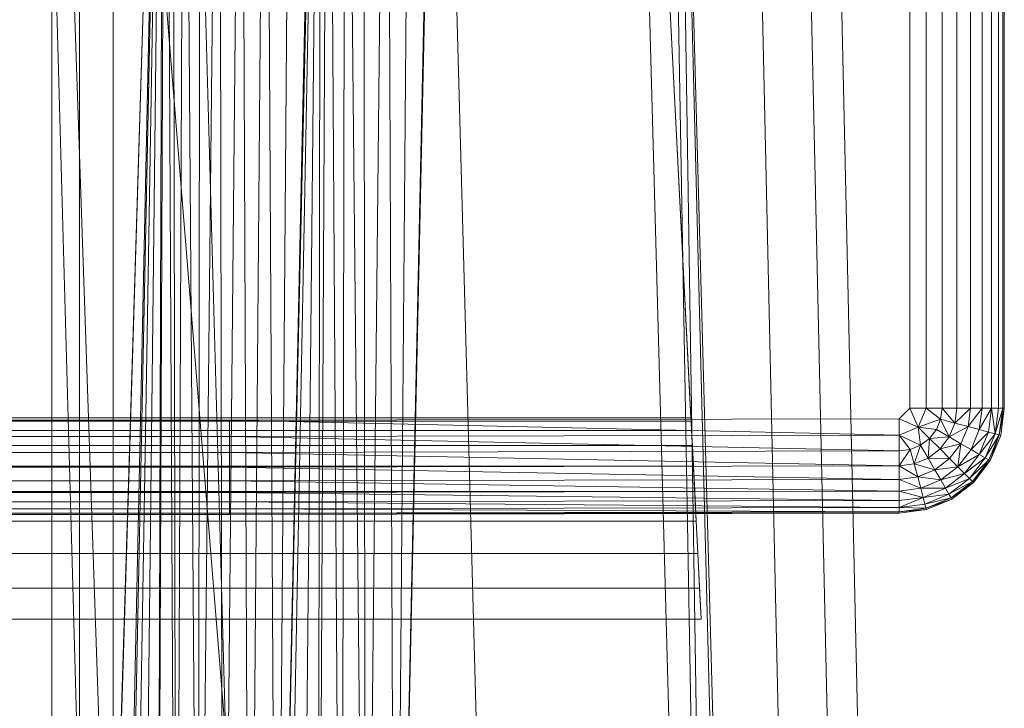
# Model space of a CAD drawing. Header units: metres. Extents: x 391.1 to 427.5, y 12.5 to 28.4.
# Tile 50 of 150: x 402.0935 to 402.2308, y 27.9287 to 28.0247. Entities that reach past the tile are written whole.
import ezdxf

# ---------------------------------------------------------------- set-up
doc = ezdxf.new("R2010")
doc.units = ezdxf.units.M
doc.layers.add('A-DETL-____-MBND', color=7, linetype='Continuous', lineweight=18)

# ---------------------------------------------------------------- blocks, each defined once
blk = doc.blocks.new('Family - Inodor PA-152684-03_CLI_AIGUA_P0A')
at = {"layer": 'A-DETL-____-MBND', "color": 253, "true_color": 0xaaaaaa}
for p, q in [((0.3742, 0.40749), (0.36709, 0.72691)), ((0.3742, 0.40749), (0.36709, 0.72691)), ((0.38104, 0.40776), (0.37392, 0.72725)), ((0.38104, 0.40776), (0.37392, 0.72725)), ((0.38526, 0.40793), (0.37814, 0.72747)), ((0.38526, 0.40793), (0.37814, 0.72747)), ((0.26816, 0.7262), (0.28224, 0.21652)), ((0.28568, 0.7262), (0.26951, 0.2042)), ((0.26951, 0.2042), (0.28565, 0.7256)), ((0.26951, 0.2042), (0.28565, 0.7256)), ((0.27003, 0.72561), (0.27003, 0.44571)), ((0.27003, 0.72561), (0.27003, 0.44571)), ((0.27003, 0.72561), (0.27003, 0.44571)), ((0.27003, 0.72561), (0.27965, 0.44571)), ((0.27003, 0.72561), (0.27003, 0.44571)), ((0.27003, 0.72561), (0.27965, 0.44571)), ((0.27003, 0.21593), (0.28565, 0.7256)), ((0.27003, 0.21593), (0.28565, 0.7256)), ((0.27392, 0.72561), (0.27392, 0.44571)), ((0.27392, 0.72561), (0.27392, 0.44571)), ((0.27859, 0.72561), (0.27859, 0.44571)), ((0.27859, 0.72561), (0.30126, 0.44572)), ((0.27859, 0.72561), (0.27859, 0.44571)), ((0.27859, 0.72561), (0.30126, 0.44572)), ((0.28565, 0.7256), (0.27965, 0.44571)), ((0.27965, 0.44571), (0.28565, 0.7256)), ((0.28565, 0.7256), (0.27965, 0.44571)), ((0.27965, 0.44571), (0.28565, 0.7256)), ((0.28565, 0.7256), (0.27996, 0.44571)), ((0.27996, 0.44571), (0.28565, 0.7256)), ((0.28565, 0.7256), (0.28094, 0.44571)), ((0.28094, 0.44571), (0.28565, 0.7256)), ((0.28565, 0.7256), (0.28254, 0.44571)), ((0.28254, 0.44571), (0.28565, 0.7256)), ((0.28565, 0.7256), (0.28471, 0.44571)), ((0.28471, 0.44571), (0.28565, 0.7256)), ((0.28471, 0.44571), (0.28596, 0.7256)), ((0.28471, 0.44571), (0.28596, 0.7256)), ((0.28596, 0.7256), (0.28739, 0.44571)), ((0.28596, 0.7256), (0.28739, 0.44571)), ((0.28694, 0.7256), (0.28739, 0.44571)), ((0.28694, 0.7256), (0.28739, 0.44571)), ((0.28854, 0.7256), (0.28739, 0.44571)), ((0.28739, 0.44571), (0.28854, 0.7256)), ((0.28854, 0.7256), (0.29049, 0.44571)), ((0.28854, 0.7256), (0.29049, 0.44571)), ((0.28891, 0.7262), (0.30299, 0.21652)), ((0.29071, 0.7256), (0.29049, 0.44571)), ((0.29049, 0.44571), (0.29071, 0.7256)), ((0.29049, 0.44571), (0.29339, 0.7256)), ((0.29049, 0.44571), (0.29339, 0.7256)), ((0.29339, 0.7256), (0.29392, 0.44571)), ((0.29339, 0.7256), (0.29392, 0.44571)), ((0.29649, 0.7256), (0.29392, 0.44571)), ((0.29392, 0.44571), (0.29649, 0.7256)), ((0.29649, 0.7256), (0.29758, 0.44571)), ((0.29649, 0.7256), (0.29758, 0.44571)), ((0.29992, 0.7256), (0.29758, 0.44571)), ((0.29758, 0.44571), (0.29992, 0.7256)), ((0.29992, 0.7256), (0.30135, 0.44571)), ((0.29992, 0.7256), (0.30135, 0.44571)), ((0.3076, 0.72555), (0.30126, 0.44572)), ((0.30126, 0.44572), (0.3076, 0.72555)), ((0.30749, 0.7262), (0.30135, 0.44571)), ((0.30358, 0.7256), (0.30135, 0.44571)), ((0.30135, 0.44571), (0.30358, 0.7256)), ((0.30135, 0.44571), (0.30735, 0.7256)), ((0.30135, 0.44571), (0.30735, 0.7256)), ((0.3076, 0.72555), (0.30226, 0.44566)), ((0.30226, 0.44566), (0.3076, 0.72555)), ((0.3076, 0.72555), (0.30471, 0.44566)), ((0.30471, 0.44566), (0.3076, 0.72555)), ((0.3076, 0.72555), (0.30715, 0.44566)), ((0.30715, 0.44566), (0.3076, 0.72555)), ((0.30715, 0.44566), (0.3086, 0.72555)), ((0.30715, 0.44566), (0.3086, 0.72555)), ((0.3086, 0.72555), (0.31043, 0.44566)), ((0.3086, 0.72555), (0.31043, 0.44566)), ((0.31105, 0.72555), (0.31043, 0.44566)), ((0.31043, 0.44566), (0.31105, 0.72555)), ((0.31105, 0.72555), (0.31384, 0.44566)), ((0.31105, 0.72555), (0.31384, 0.44566)), ((0.31349, 0.72555), (0.31384, 0.44566)), ((0.31349, 0.72555), (0.31384, 0.44566)), ((0.31677, 0.72555), (0.31384, 0.44566)), ((0.31384, 0.44566), (0.31677, 0.72555)), ((0.31677, 0.72555), (0.31794, 0.44566)), ((0.31677, 0.72555), (0.31794, 0.44566)), ((0.32408, 0.7262), (0.31794, 0.44566)), ((0.32019, 0.72555), (0.31794, 0.44566)), ((0.31794, 0.44566), (0.32019, 0.72555)), ((0.31794, 0.44566), (0.32395, 0.72555)), ((0.31794, 0.44566), (0.32395, 0.72555)), ((0.32395, 0.7262), (0.33803, 0.21652)), ((0.35083, 0.7262), (0.36491, 0.21652)), ((0.35578, 0.7262), (0.36491, 0.21652)), ((0.35697, 0.7262), (0.36491, 0.21652)), ((0.35697, 0.7262), (0.36986, 0.21652)), ((0.35697, 0.7262), (0.37104, 0.21652)), ((0.3592, 0.57586), (0.35226, 0.71226)), ((0.35226, 0.71226), (0.36063, 0.54781)), ((0.38973, 0.71226), (0.38973, 0.57723)), ((0.38973, 0.71226), (0.38973, 0.57723)), ((0.38973, 0.71226), (0.38973, 0.57723)), ((0.39201, 0.71226), (0.39201, 0.57723)), ((0.39201, 0.71226), (0.39201, 0.57723)), ((0.39201, 0.71226), (0.39201, 0.57723)), ((0.39423, 0.71226), (0.39423, 0.57723)), ((0.39423, 0.71226), (0.39423, 0.57723)), ((0.39423, 0.71226), (0.39423, 0.57723)), ((0.39631, 0.71226), (0.39631, 0.57723)), ((0.39631, 0.71226), (0.39631, 0.57723)), ((0.39631, 0.71226), (0.39631, 0.57723)), ((0.39819, 0.71226), (0.39819, 0.57723)), ((0.39819, 0.71226), (0.39819, 0.57723)), ((0.39819, 0.71226), (0.39819, 0.57723)), ((0.39982, 0.71226), (0.39982, 0.57723)), ((0.39982, 0.71226), (0.39982, 0.57723)), ((0.39982, 0.71226), (0.39982, 0.57723)), ((0.40114, 0.71226), (0.40114, 0.57723)), ((0.40114, 0.71226), (0.40114, 0.57723)), ((0.40114, 0.71226), (0.40114, 0.57723)), ((0.40211, 0.71226), (0.40211, 0.57723)), ((0.40211, 0.71226), (0.40211, 0.57723)), ((0.40211, 0.71226), (0.40211, 0.57723)), ((0.40271, 0.71226), (0.40271, 0.57723)), ((0.40271, 0.71226), (0.40271, 0.57723)), ((0.40271, 0.71226), (0.40271, 0.57723)), ((0.40291, 0.71226), (0.40291, 0.57723)), ((0.40291, 0.71226), (0.40291, 0.57723)), ((0.40291, 0.71226), (0.40291, 0.57723)), ((0.40291, 0.71226), (0.40291, 0.57723)), ((0.38973, 0.57723), (0.38826, 0.57576)), ((0.38826, 0.57576), (0.38973, 0.57723)), ((0.38826, 0.57576), (0.38973, 0.57723)), ((0.38973, 0.57723), (0.39091, 0.57458)), ((0.38973, 0.57723), (0.39201, 0.57723)), ((0.38973, 0.57723), (0.39091, 0.57458)), ((0.38973, 0.57723), (0.39201, 0.57723)), ((0.39201, 0.57723), (0.39091, 0.57458)), ((0.39091, 0.57458), (0.39201, 0.57723)), ((0.39201, 0.57723), (0.39402, 0.57569)), ((0.39201, 0.57723), (0.39423, 0.57723)), ((0.39201, 0.57723), (0.39402, 0.57569)), ((0.39201, 0.57723), (0.39423, 0.57723)), ((0.39201, 0.57723), (0.39402, 0.57569)), ((0.39201, 0.57723), (0.39423, 0.57723)), ((0.39423, 0.57723), (0.39402, 0.57569)), ((0.39423, 0.57723), (0.39402, 0.57569)), ((0.39402, 0.57569), (0.39423, 0.57723)), ((0.39423, 0.57723), (0.39631, 0.57723)), ((0.39423, 0.57723), (0.39603, 0.57515)), ((0.39423, 0.57723), (0.39631, 0.57723)), ((0.39423, 0.57723), (0.39631, 0.57723)), ((0.39423, 0.57723), (0.39603, 0.57515)), ((0.39631, 0.57723), (0.39603, 0.57515)), ((0.39631, 0.57723), (0.39603, 0.57515)), ((0.39603, 0.57515), (0.39631, 0.57723)), ((0.39603, 0.57515), (0.39819, 0.57723)), ((0.39603, 0.57515), (0.39819, 0.57723)), ((0.39631, 0.57723), (0.39819, 0.57723)), ((0.39631, 0.57723), (0.39819, 0.57723)), ((0.39631, 0.57723), (0.39819, 0.57723)), ((0.39819, 0.57723), (0.39785, 0.57466)), ((0.39819, 0.57723), (0.39785, 0.57466)), ((0.39785, 0.57466), (0.39819, 0.57723)), ((0.39785, 0.57466), (0.39982, 0.57723)), ((0.39785, 0.57466), (0.39982, 0.57723)), ((0.39819, 0.57723), (0.39982, 0.57723)), ((0.39819, 0.57723), (0.39982, 0.57723)), ((0.39819, 0.57723), (0.39982, 0.57723)), ((0.39982, 0.57723), (0.39942, 0.57424)), ((0.39982, 0.57723), (0.39942, 0.57424)), ((0.39942, 0.57424), (0.39982, 0.57723)), ((0.39942, 0.57424), (0.40114, 0.57723)), ((0.39942, 0.57424), (0.40114, 0.57723)), ((0.39982, 0.57723), (0.40114, 0.57723)), ((0.39982, 0.57723), (0.40114, 0.57723)), ((0.39982, 0.57723), (0.40114, 0.57723)), ((0.40114, 0.57723), (0.4007, 0.5739)), ((0.40114, 0.57723), (0.4007, 0.5739)), ((0.4007, 0.5739), (0.40114, 0.57723)), ((0.40114, 0.57723), (0.40211, 0.57723)), ((0.40114, 0.57723), (0.40164, 0.57365)), ((0.40114, 0.57723), (0.40211, 0.57723)), ((0.40114, 0.57723), (0.40211, 0.57723)), ((0.40114, 0.57723), (0.40164, 0.57365)), ((0.40211, 0.57723), (0.40164, 0.57365)), ((0.40211, 0.57723), (0.40164, 0.57365)), ((0.40164, 0.57365), (0.40211, 0.57723)), ((0.40164, 0.57365), (0.40271, 0.57723)), ((0.40164, 0.57365), (0.40271, 0.57723)), ((0.40211, 0.57723), (0.40271, 0.57723)), ((0.40211, 0.57723), (0.40271, 0.57723)), ((0.40211, 0.57723), (0.40271, 0.57723)), ((0.40271, 0.57723), (0.40221, 0.57349)), ((0.40271, 0.57723), (0.40221, 0.57349)), ((0.40221, 0.57349), (0.40291, 0.57723)), ((0.40221, 0.57349), (0.40271, 0.57723)), ((0.40221, 0.57349), (0.40291, 0.57723)), ((0.40291, 0.57723), (0.40241, 0.57344)), ((0.40291, 0.57723), (0.40241, 0.57344)), ((0.40291, 0.57723), (0.40241, 0.57344)), ((0.40291, 0.57723), (0.40241, 0.57344)), ((0.40271, 0.57723), (0.40291, 0.57723)), ((0.40271, 0.57723), (0.40291, 0.57723)), ((0.40271, 0.57723), (0.40291, 0.57723)), ((0.3592, 0.57586), (0.04193, 0.57586)), ((0.10805, 0.57556), (0.29485, 0.57556)), ((0.10805, 0.57556), (0.29485, 0.57556)), ((0.10805, 0.57556), (0.29485, 0.57556)), ((0.29485, 0.57556), (0.38826, 0.57576)), ((0.29485, 0.57556), (0.38826, 0.57576)), ((0.29485, 0.57556), (0.38826, 0.57576)), ((0.29485, 0.57556), (0.29485, 0.57328)), ((0.29485, 0.57556), (0.38826, 0.57348)), ((0.29485, 0.57556), (0.29485, 0.57328)), ((0.29485, 0.57556), (0.38826, 0.57348)), ((0.35923, 0.57542), (0.3592, 0.57586)), ((0.38826, 0.57576), (0.38826, 0.57348)), ((0.38826, 0.57576), (0.39091, 0.57458)), ((0.38826, 0.57576), (0.38826, 0.57348)), ((0.38826, 0.57576), (0.39091, 0.57458)), ((0.39091, 0.57458), (0.39402, 0.57569)), ((0.39091, 0.57458), (0.39402, 0.57569)), ((0.39402, 0.57569), (0.39343, 0.57425)), ((0.39402, 0.57569), (0.39343, 0.57425)), ((0.39343, 0.57425), (0.39402, 0.57569)), ((0.39603, 0.57515), (0.39402, 0.57569)), ((0.39402, 0.57569), (0.39523, 0.57321)), ((0.39402, 0.57569), (0.39603, 0.57515)), ((0.39402, 0.57569), (0.39603, 0.57515)), ((0.39402, 0.57569), (0.39523, 0.57321)), ((0.35929, 0.57413), (0.04184, 0.57413)), ((0.35923, 0.57542), (0.04191, 0.57542)), ((0.35929, 0.57413), (0.35923, 0.57542)), ((0.3594, 0.57201), (0.35929, 0.57413)), ((0.39091, 0.57458), (0.38826, 0.57348)), ((0.38826, 0.57348), (0.39091, 0.57458)), ((0.39091, 0.57458), (0.39124, 0.57206)), ((0.39091, 0.57458), (0.39248, 0.57301)), ((0.39091, 0.57458), (0.39343, 0.57425)), ((0.39091, 0.57458), (0.39124, 0.57206)), ((0.39091, 0.57458), (0.39248, 0.57301)), ((0.39091, 0.57458), (0.39124, 0.57206)), ((0.39091, 0.57458), (0.39343, 0.57425)), ((0.39091, 0.57458), (0.39248, 0.57301)), ((0.39091, 0.57458), (0.39343, 0.57425)), ((0.39343, 0.57425), (0.39248, 0.57301)), ((0.39343, 0.57425), (0.39248, 0.57301)), ((0.39248, 0.57301), (0.39343, 0.57425)), ((0.39343, 0.57425), (0.39523, 0.57321)), ((0.39343, 0.57425), (0.39523, 0.57321)), ((0.39343, 0.57425), (0.39523, 0.57321)), ((0.39603, 0.57515), (0.39523, 0.57321)), ((0.39603, 0.57515), (0.39523, 0.57321)), ((0.39523, 0.57321), (0.39603, 0.57515)), ((0.39523, 0.57321), (0.39785, 0.57466)), ((0.39523, 0.57321), (0.39785, 0.57466)), ((0.39603, 0.57515), (0.39785, 0.57466)), ((0.39603, 0.57515), (0.39785, 0.57466)), ((0.39603, 0.57515), (0.39785, 0.57466)), ((0.39785, 0.57466), (0.39686, 0.57227)), ((0.39785, 0.57466), (0.39686, 0.57227)), ((0.39686, 0.57227), (0.39785, 0.57466)), ((0.39785, 0.57466), (0.39942, 0.57424)), ((0.39785, 0.57466), (0.39942, 0.57424)), ((0.39785, 0.57466), (0.39942, 0.57424)), ((0.39942, 0.57424), (0.39827, 0.57145)), ((0.39942, 0.57424), (0.39827, 0.57145)), ((0.39827, 0.57145), (0.39942, 0.57424)), ((0.39942, 0.57424), (0.4007, 0.5739)), ((0.39942, 0.57424), (0.4007, 0.5739)), ((0.39942, 0.57424), (0.4007, 0.5739)), ((0.10805, 0.57328), (0.29485, 0.57328)), ((0.10805, 0.57328), (0.29485, 0.57328)), ((0.10805, 0.57328), (0.29485, 0.57328)), ((0.38826, 0.57348), (0.29485, 0.57328)), ((0.38826, 0.57348), (0.29485, 0.57328)), ((0.29485, 0.57328), (0.38826, 0.57348)), ((0.29485, 0.57328), (0.29485, 0.57106)), ((0.29485, 0.57328), (0.38826, 0.57126)), ((0.29485, 0.57328), (0.29485, 0.57106)), ((0.29485, 0.57328), (0.38826, 0.57126)), ((0.38826, 0.57348), (0.38826, 0.57126)), ((0.38826, 0.57348), (0.3898, 0.57147)), ((0.38826, 0.57348), (0.38826, 0.57126)), ((0.38826, 0.57126), (0.38826, 0.57348)), ((0.38826, 0.57348), (0.3898, 0.57147)), ((0.38826, 0.57348), (0.39124, 0.57206)), ((0.38826, 0.57348), (0.3898, 0.57147)), ((0.38826, 0.57348), (0.39124, 0.57206)), ((0.39248, 0.57301), (0.39124, 0.57206)), ((0.39248, 0.57301), (0.39124, 0.57206)), ((0.39124, 0.57206), (0.39248, 0.57301)), ((0.39248, 0.57301), (0.39228, 0.57026)), ((0.39228, 0.57026), (0.39248, 0.57301)), ((0.39248, 0.57301), (0.39523, 0.57321)), ((0.39248, 0.57301), (0.39523, 0.57321)), ((0.39248, 0.57301), (0.39395, 0.57154)), ((0.39248, 0.57301), (0.39395, 0.57154)), ((0.39248, 0.57301), (0.39395, 0.57154)), ((0.39523, 0.57321), (0.39395, 0.57154)), ((0.39523, 0.57321), (0.39395, 0.57154)), ((0.39395, 0.57154), (0.39523, 0.57321)), ((0.39523, 0.57321), (0.39686, 0.57227)), ((0.39523, 0.57321), (0.39686, 0.57227)), ((0.39523, 0.57321), (0.39686, 0.57227)), ((0.39827, 0.57145), (0.4007, 0.5739)), ((0.39827, 0.57145), (0.4007, 0.5739)), ((0.4007, 0.5739), (0.39941, 0.57079)), ((0.4007, 0.5739), (0.39941, 0.57079)), ((0.39941, 0.57079), (0.4007, 0.5739)), ((0.39941, 0.57079), (0.40164, 0.57365)), ((0.39941, 0.57079), (0.40164, 0.57365)), ((0.40164, 0.57365), (0.40025, 0.57031)), ((0.40164, 0.57365), (0.40025, 0.57031)), ((0.40025, 0.57031), (0.40164, 0.57365)), ((0.40025, 0.57031), (0.40221, 0.57349)), ((0.40025, 0.57031), (0.40221, 0.57349)), ((0.4007, 0.5739), (0.40164, 0.57365)), ((0.4007, 0.5739), (0.40164, 0.57365)), ((0.4007, 0.5739), (0.40164, 0.57365)), ((0.40221, 0.57349), (0.40077, 0.57001)), ((0.40221, 0.57349), (0.40077, 0.57001)), ((0.40077, 0.57001), (0.40221, 0.57349)), ((0.40221, 0.57349), (0.40094, 0.56991)), ((0.40094, 0.56991), (0.40221, 0.57349)), ((0.40241, 0.57344), (0.40094, 0.56991)), ((0.40241, 0.57344), (0.40094, 0.56991)), ((0.40241, 0.57344), (0.40094, 0.56991)), ((0.40094, 0.56991), (0.40241, 0.57344)), ((0.40164, 0.57365), (0.40221, 0.57349)), ((0.40164, 0.57365), (0.40221, 0.57349)), ((0.40164, 0.57365), (0.40221, 0.57349)), ((0.40221, 0.57349), (0.40241, 0.57344)), ((0.40221, 0.57349), (0.40241, 0.57344)), ((0.40221, 0.57349), (0.40241, 0.57344)), ((0.3594, 0.57201), (0.04173, 0.57201)), ((0.35955, 0.56914), (0.3594, 0.57201)), ((0.3898, 0.57147), (0.38826, 0.57126)), ((0.38826, 0.57126), (0.3898, 0.57147)), ((0.3898, 0.57147), (0.38826, 0.56918)), ((0.38826, 0.57126), (0.3898, 0.57147)), ((0.38826, 0.56918), (0.3898, 0.57147)), ((0.39124, 0.57206), (0.3898, 0.57147)), ((0.39124, 0.57206), (0.3898, 0.57147)), ((0.3898, 0.57147), (0.39124, 0.57206)), ((0.3898, 0.57147), (0.39034, 0.56946)), ((0.3898, 0.57147), (0.39034, 0.56946)), ((0.3898, 0.57147), (0.39034, 0.56946)), ((0.39124, 0.57206), (0.39034, 0.56946)), ((0.39034, 0.56946), (0.39124, 0.57206)), ((0.39124, 0.57206), (0.39228, 0.57026)), ((0.39124, 0.57206), (0.39228, 0.57026)), ((0.39124, 0.57206), (0.39228, 0.57026)), ((0.39395, 0.57154), (0.39228, 0.57026)), ((0.39228, 0.57026), (0.39395, 0.57154)), ((0.39228, 0.57026), (0.39395, 0.57154)), ((0.39395, 0.57154), (0.39686, 0.57227)), ((0.39395, 0.57154), (0.39686, 0.57227)), ((0.39395, 0.57154), (0.39528, 0.57021)), ((0.39395, 0.57154), (0.39528, 0.57021)), ((0.39395, 0.57154), (0.39528, 0.57021)), ((0.39686, 0.57227), (0.39528, 0.57021)), ((0.39686, 0.57227), (0.39528, 0.57021)), ((0.39528, 0.57021), (0.39686, 0.57227)), ((0.39686, 0.57227), (0.39643, 0.56906)), ((0.39643, 0.56906), (0.39686, 0.57227)), ((0.39827, 0.57145), (0.39643, 0.56906)), ((0.39643, 0.56906), (0.39827, 0.57145)), ((0.39643, 0.56906), (0.39827, 0.57145)), ((0.39686, 0.57227), (0.39827, 0.57145)), ((0.39686, 0.57227), (0.39827, 0.57145)), ((0.39686, 0.57227), (0.39827, 0.57145)), ((0.39827, 0.57145), (0.39941, 0.57079)), ((0.39827, 0.57145), (0.39941, 0.57079)), ((0.39827, 0.57145), (0.39941, 0.57079)), ((0.10805, 0.57106), (0.29485, 0.57106)), ((0.10805, 0.57106), (0.29485, 0.57106)), ((0.10805, 0.57106), (0.29485, 0.57106)), ((0.38826, 0.57126), (0.29485, 0.57106)), ((0.38826, 0.57126), (0.29485, 0.57106)), ((0.29485, 0.57106), (0.38826, 0.57126)), ((0.29485, 0.57106), (0.29485, 0.56898)), ((0.29485, 0.57106), (0.38826, 0.56918)), ((0.29485, 0.57106), (0.29485, 0.56898)), ((0.29485, 0.57106), (0.38826, 0.56918)), ((0.38826, 0.57126), (0.38826, 0.56918)), ((0.38826, 0.57126), (0.38826, 0.56918)), ((0.38826, 0.57126), (0.38826, 0.56918)), ((0.39228, 0.57026), (0.39034, 0.56946)), ((0.39034, 0.56946), (0.39228, 0.57026)), ((0.39034, 0.56946), (0.39228, 0.57026)), ((0.39228, 0.57026), (0.39322, 0.56863)), ((0.39228, 0.57026), (0.39322, 0.56863)), ((0.39228, 0.57026), (0.39528, 0.57021)), ((0.39228, 0.57026), (0.39322, 0.56863)), ((0.39228, 0.57026), (0.39528, 0.57021)), ((0.39528, 0.57021), (0.39322, 0.56863)), ((0.39528, 0.57021), (0.39322, 0.56863)), ((0.39322, 0.56863), (0.39528, 0.57021)), ((0.39528, 0.57021), (0.39643, 0.56906)), ((0.39528, 0.57021), (0.39643, 0.56906)), ((0.39528, 0.57021), (0.39643, 0.56906)), ((0.39643, 0.56906), (0.39941, 0.57079)), ((0.39643, 0.56906), (0.39941, 0.57079)), ((0.39941, 0.57079), (0.39736, 0.56812)), ((0.39941, 0.57079), (0.39736, 0.56812)), ((0.39736, 0.56812), (0.39941, 0.57079)), ((0.39736, 0.56812), (0.40025, 0.57031)), ((0.39736, 0.56812), (0.40025, 0.57031)), ((0.40025, 0.57031), (0.39805, 0.56744)), ((0.40025, 0.57031), (0.39805, 0.56744)), ((0.39805, 0.56744), (0.40025, 0.57031)), ((0.39805, 0.56744), (0.40077, 0.57001)), ((0.39805, 0.56744), (0.40077, 0.57001)), ((0.40077, 0.57001), (0.39847, 0.56702)), ((0.40077, 0.57001), (0.39847, 0.56702)), ((0.39847, 0.56702), (0.40077, 0.57001)), ((0.40077, 0.57001), (0.39862, 0.56687)), ((0.39862, 0.56687), (0.40077, 0.57001)), ((0.39941, 0.57079), (0.40025, 0.57031)), ((0.39941, 0.57079), (0.40025, 0.57031)), ((0.39941, 0.57079), (0.40025, 0.57031)), ((0.40025, 0.57031), (0.40077, 0.57001)), ((0.40025, 0.57031), (0.40077, 0.57001)), ((0.40025, 0.57031), (0.40077, 0.57001)), ((0.40077, 0.57001), (0.40094, 0.56991)), ((0.40077, 0.57001), (0.40094, 0.56991)), ((0.40077, 0.57001), (0.40094, 0.56991)), ((0.35955, 0.56914), (0.04159, 0.56914)), ((0.10805, 0.56898), (0.29485, 0.56898)), ((0.10805, 0.56898), (0.29485, 0.56898)), ((0.10805, 0.56898), (0.29485, 0.56898)), ((0.38826, 0.56918), (0.29485, 0.56898)), ((0.38826, 0.56918), (0.29485, 0.56898)), ((0.29485, 0.56898), (0.38826, 0.56918)), ((0.29485, 0.56898), (0.29485, 0.5671)), ((0.29485, 0.56898), (0.38826, 0.5673)), ((0.29485, 0.56898), (0.29485, 0.5671)), ((0.29485, 0.56898), (0.38826, 0.5673)), ((0.35973, 0.5656), (0.35955, 0.56914)), ((0.39034, 0.56946), (0.38826, 0.56918)), ((0.38826, 0.56918), (0.39034, 0.56946)), ((0.38826, 0.56918), (0.39034, 0.56946)), ((0.38826, 0.56918), (0.38826, 0.5673)), ((0.38826, 0.56918), (0.38826, 0.5673)), ((0.38826, 0.56918), (0.39083, 0.56764)), ((0.38826, 0.56918), (0.38826, 0.5673)), ((0.38826, 0.56918), (0.39083, 0.56764)), ((0.39034, 0.56946), (0.39083, 0.56764)), ((0.39034, 0.56946), (0.39083, 0.56764)), ((0.39034, 0.56946), (0.39322, 0.56863)), ((0.39034, 0.56946), (0.39083, 0.56764)), ((0.39034, 0.56946), (0.39322, 0.56863)), ((0.39322, 0.56863), (0.39083, 0.56764)), ((0.39322, 0.56863), (0.39083, 0.56764)), ((0.39083, 0.56764), (0.39322, 0.56863)), ((0.39322, 0.56863), (0.39643, 0.56906)), ((0.39322, 0.56863), (0.39643, 0.56906)), ((0.39322, 0.56863), (0.39404, 0.56722)), ((0.39322, 0.56863), (0.39404, 0.56722)), ((0.39322, 0.56863), (0.39404, 0.56722)), ((0.39643, 0.56906), (0.39404, 0.56722)), ((0.39643, 0.56906), (0.39404, 0.56722)), ((0.39404, 0.56722), (0.39643, 0.56906)), ((0.39643, 0.56906), (0.39736, 0.56812)), ((0.39643, 0.56906), (0.39736, 0.56812)), ((0.39643, 0.56906), (0.39736, 0.56812)), ((0.40094, 0.56991), (0.39862, 0.56687)), ((0.40094, 0.56991), (0.39862, 0.56687)), ((0.40094, 0.56991), (0.39862, 0.56687)), ((0.39862, 0.56687), (0.40094, 0.56991)), ((0.38826, 0.5673), (0.29485, 0.5671)), ((0.38826, 0.5673), (0.29485, 0.5671)), ((0.29485, 0.5671), (0.38826, 0.5673)), ((0.39083, 0.56764), (0.38826, 0.5673)), ((0.39083, 0.56764), (0.38826, 0.5673)), ((0.38826, 0.5673), (0.39083, 0.56764)), ((0.38826, 0.5673), (0.38826, 0.56567)), ((0.38826, 0.5673), (0.38826, 0.56567)), ((0.38826, 0.5673), (0.39125, 0.56607)), ((0.38826, 0.5673), (0.38826, 0.56567)), ((0.38826, 0.5673), (0.39125, 0.56607)), ((0.39083, 0.56764), (0.39125, 0.56607)), ((0.39083, 0.56764), (0.39125, 0.56607)), ((0.39083, 0.56764), (0.39404, 0.56722)), ((0.39083, 0.56764), (0.39125, 0.56607)), ((0.39083, 0.56764), (0.39404, 0.56722)), ((0.39404, 0.56722), (0.39736, 0.56812)), ((0.39404, 0.56722), (0.39736, 0.56812)), ((0.39736, 0.56812), (0.3947, 0.56608)), ((0.39736, 0.56812), (0.3947, 0.56608)), ((0.3947, 0.56608), (0.39736, 0.56812)), ((0.3947, 0.56608), (0.39805, 0.56744)), ((0.3947, 0.56608), (0.39805, 0.56744)), ((0.39805, 0.56744), (0.39518, 0.56524)), ((0.39805, 0.56744), (0.39518, 0.56524)), ((0.39518, 0.56524), (0.39805, 0.56744)), ((0.39736, 0.56812), (0.39805, 0.56744)), ((0.39736, 0.56812), (0.39805, 0.56744)), ((0.39736, 0.56812), (0.39805, 0.56744)), ((0.39805, 0.56744), (0.39847, 0.56702)), ((0.39805, 0.56744), (0.39847, 0.56702)), ((0.39805, 0.56744), (0.39847, 0.56702)), ((0.10805, 0.5671), (0.29485, 0.5671)), ((0.10805, 0.5671), (0.29485, 0.5671)), ((0.10805, 0.5671), (0.29485, 0.5671)), ((0.29485, 0.5671), (0.29485, 0.56547)), ((0.29485, 0.5671), (0.38826, 0.56567)), ((0.29485, 0.5671), (0.29485, 0.56547)), ((0.29485, 0.5671), (0.38826, 0.56567)), ((0.39125, 0.56607), (0.38826, 0.56567)), ((0.39125, 0.56607), (0.38826, 0.56567)), ((0.38826, 0.56567), (0.39125, 0.56607)), ((0.39404, 0.56722), (0.39125, 0.56607)), ((0.39404, 0.56722), (0.39125, 0.56607)), ((0.39125, 0.56607), (0.39404, 0.56722)), ((0.39125, 0.56607), (0.3947, 0.56608)), ((0.39125, 0.56607), (0.3947, 0.56608)), ((0.39125, 0.56607), (0.39159, 0.56479)), ((0.39125, 0.56607), (0.39159, 0.56479)), ((0.39125, 0.56607), (0.39159, 0.56479)), ((0.3947, 0.56608), (0.39159, 0.56479)), ((0.3947, 0.56608), (0.39159, 0.56479)), ((0.39159, 0.56479), (0.3947, 0.56608)), ((0.39404, 0.56722), (0.3947, 0.56608)), ((0.39404, 0.56722), (0.3947, 0.56608)), ((0.39404, 0.56722), (0.3947, 0.56608)), ((0.3947, 0.56608), (0.39518, 0.56524)), ((0.3947, 0.56608), (0.39518, 0.56524)), ((0.3947, 0.56608), (0.39518, 0.56524)), ((0.39518, 0.56524), (0.39847, 0.56702)), ((0.39518, 0.56524), (0.39847, 0.56702)), ((0.39847, 0.56702), (0.39548, 0.56472)), ((0.39847, 0.56702), (0.39548, 0.56472)), ((0.39548, 0.56472), (0.39847, 0.56702)), ((0.39548, 0.56472), (0.39862, 0.56687)), ((0.39548, 0.56472), (0.39862, 0.56687)), ((0.39862, 0.56687), (0.39558, 0.56455)), ((0.39862, 0.56687), (0.39558, 0.56455)), ((0.39862, 0.56687), (0.39558, 0.56455)), ((0.39862, 0.56687), (0.39558, 0.56455)), ((0.39847, 0.56702), (0.39862, 0.56687)), ((0.39847, 0.56702), (0.39862, 0.56687)), ((0.39847, 0.56702), (0.39862, 0.56687)), ((0.35973, 0.5656), (0.04141, 0.56559)), ((0.10805, 0.56547), (0.29485, 0.56547)), ((0.10805, 0.56547), (0.29485, 0.56547)), ((0.10805, 0.56547), (0.29485, 0.56547)), ((0.38826, 0.56567), (0.29485, 0.56547)), ((0.38826, 0.56567), (0.29485, 0.56547)), ((0.29485, 0.56547), (0.38826, 0.56567)), ((0.29485, 0.56547), (0.29485, 0.56415)), ((0.29485, 0.56547), (0.29485, 0.56415)), ((0.29485, 0.56547), (0.38826, 0.56435)), ((0.29485, 0.56547), (0.29485, 0.56415)), ((0.29485, 0.56547), (0.38826, 0.56435)), ((0.35993, 0.56149), (0.35973, 0.5656)), ((0.38826, 0.56567), (0.38826, 0.56435)), ((0.38826, 0.56567), (0.38826, 0.56435)), ((0.38826, 0.56567), (0.39159, 0.56479)), ((0.38826, 0.56567), (0.38826, 0.56435)), ((0.38826, 0.56567), (0.39159, 0.56479)), ((0.39159, 0.56479), (0.38826, 0.56435)), ((0.39159, 0.56479), (0.38826, 0.56435)), ((0.38826, 0.56435), (0.39159, 0.56479)), ((0.39159, 0.56479), (0.38826, 0.56338)), ((0.38826, 0.56338), (0.39159, 0.56479)), ((0.39159, 0.56479), (0.39518, 0.56524)), ((0.39159, 0.56479), (0.39518, 0.56524)), ((0.39159, 0.56479), (0.39184, 0.56385)), ((0.39159, 0.56479), (0.39184, 0.56385)), ((0.39159, 0.56479), (0.39184, 0.56385)), ((0.39518, 0.56524), (0.39184, 0.56385)), ((0.39518, 0.56524), (0.39184, 0.56385)), ((0.39184, 0.56385), (0.39518, 0.56524)), ((0.39184, 0.56385), (0.39548, 0.56472)), ((0.39184, 0.56385), (0.39548, 0.56472)), ((0.39548, 0.56472), (0.392, 0.56328)), ((0.39548, 0.56472), (0.392, 0.56328)), ((0.392, 0.56328), (0.39548, 0.56472)), ((0.392, 0.56328), (0.39558, 0.56455)), ((0.392, 0.56328), (0.39558, 0.56455)), ((0.39558, 0.56455), (0.39205, 0.56308)), ((0.39558, 0.56455), (0.39205, 0.56308)), ((0.39558, 0.56455), (0.39205, 0.56308)), ((0.39558, 0.56455), (0.39205, 0.56308)), ((0.39518, 0.56524), (0.39548, 0.56472)), ((0.39518, 0.56524), (0.39548, 0.56472)), ((0.39518, 0.56524), (0.39548, 0.56472)), ((0.39548, 0.56472), (0.39558, 0.56455)), ((0.39548, 0.56472), (0.39558, 0.56455)), ((0.39548, 0.56472), (0.39558, 0.56455)), ((0.10805, 0.56415), (0.29485, 0.56415)), ((0.10805, 0.56415), (0.29485, 0.56415)), ((0.10805, 0.56415), (0.29485, 0.56415)), ((0.10805, 0.56318), (0.29485, 0.56318)), ((0.10805, 0.56318), (0.29485, 0.56318)), ((0.10805, 0.56318), (0.29485, 0.56318)), ((0.38826, 0.56435), (0.29485, 0.56415)), ((0.38826, 0.56435), (0.29485, 0.56415)), ((0.29485, 0.56415), (0.38826, 0.56435)), ((0.29485, 0.56415), (0.29485, 0.56318)), ((0.29485, 0.56415), (0.29485, 0.56318)), ((0.29485, 0.56415), (0.38826, 0.56338)), ((0.29485, 0.56415), (0.29485, 0.56318)), ((0.29485, 0.56415), (0.38826, 0.56338)), ((0.38826, 0.56338), (0.29485, 0.56318)), ((0.38826, 0.56338), (0.29485, 0.56318)), ((0.29485, 0.56318), (0.38826, 0.56338)), ((0.29485, 0.56318), (0.29485, 0.56258)), ((0.29485, 0.56318), (0.29485, 0.56258)), ((0.29485, 0.56318), (0.38826, 0.56278)), ((0.29485, 0.56318), (0.29485, 0.56258)), ((0.29485, 0.56318), (0.38826, 0.56278)), ((0.38826, 0.56435), (0.38826, 0.56338)), ((0.38826, 0.56435), (0.38826, 0.56338)), ((0.38826, 0.56435), (0.38826, 0.56338)), ((0.39184, 0.56385), (0.38826, 0.56338)), ((0.38826, 0.56338), (0.39184, 0.56385)), ((0.38826, 0.56338), (0.39184, 0.56385)), ((0.38826, 0.56338), (0.38826, 0.56278)), ((0.38826, 0.56338), (0.38826, 0.56278)), ((0.38826, 0.56338), (0.392, 0.56328)), ((0.38826, 0.56338), (0.38826, 0.56278)), ((0.38826, 0.56338), (0.392, 0.56328)), ((0.392, 0.56328), (0.38826, 0.56278)), ((0.392, 0.56328), (0.38826, 0.56278)), ((0.38826, 0.56278), (0.392, 0.56328)), ((0.39184, 0.56385), (0.392, 0.56328)), ((0.39184, 0.56385), (0.392, 0.56328)), ((0.39184, 0.56385), (0.392, 0.56328)), ((0.392, 0.56328), (0.39205, 0.56308)), ((0.392, 0.56328), (0.39205, 0.56308)), ((0.392, 0.56328), (0.39205, 0.56308)), ((0.38826, 0.56258), (0.01465, 0.56258)), ((0.38826, 0.56258), (0.01465, 0.56258)), ((0.10805, 0.56258), (0.29485, 0.56258)), ((0.10805, 0.56258), (0.29485, 0.56258)), ((0.10805, 0.56258), (0.29485, 0.56258)), ((0.29485, 0.56238), (0.10805, 0.56238)), ((0.10805, 0.56238), (0.29485, 0.56238)), ((0.38826, 0.56278), (0.29485, 0.56258)), ((0.38826, 0.56278), (0.29485, 0.56258)), ((0.29485, 0.56258), (0.38826, 0.56278)), ((0.29485, 0.56258), (0.29485, 0.56238)), ((0.38826, 0.56258), (0.29485, 0.56238)), ((0.29485, 0.56258), (0.29485, 0.56238)), ((0.29485, 0.56258), (0.38826, 0.56258)), ((0.29485, 0.56258), (0.29485, 0.56238)), ((0.38826, 0.56258), (0.29485, 0.56238)), ((0.29485, 0.56258), (0.38826, 0.56258)), ((0.39205, 0.56308), (0.38826, 0.56258)), ((0.39205, 0.56308), (0.38826, 0.56258)), ((0.39205, 0.56308), (0.38826, 0.56258)), ((0.38826, 0.56278), (0.39205, 0.56308)), ((0.39205, 0.56308), (0.38826, 0.56258)), ((0.38826, 0.56278), (0.39205, 0.56308)), ((0.38826, 0.56278), (0.38826, 0.56258)), ((0.38826, 0.56278), (0.38826, 0.56258)), ((0.38826, 0.56278), (0.38826, 0.56258)), ((0.35993, 0.56149), (0.0412, 0.56149)), ((0.36017, 0.55695), (0.35993, 0.56149)), ((0.36017, 0.55695), (0.04097, 0.55695)), ((0.36041, 0.55211), (0.36017, 0.55695)), ((0.36041, 0.55211), (0.04072, 0.55211)), ((0.36063, 0.54781), (0.36041, 0.55211)), ((0.0405, 0.54781), (0.36063, 0.54781))]:
    blk.add_line(p, q, dxfattribs=at)
blk = doc.blocks.new('LONDR55-XX_ZZ-ARQ-CAA-M3D-Londres55_ifc-1-03_CLI_AIGUA_P0A')
at = {"layer": 'A-DETL-____-MBND', "color": 253, "lineweight": 18, "true_color": 0xaaaaaa}
blk.add_blockref('Family - Inodor PA-152684-03_CLI_AIGUA_P0A', (401.82793, 27.39331), dxfattribs=at)

msp = doc.modelspace()

# ---------------------------------------------------------------- block references
at = {"lineweight": 5}
msp.add_blockref('LONDR55-XX_ZZ-ARQ-CAA-M3D-Londres55_ifc-1-03_CLI_AIGUA_P0A', (0, 0), dxfattribs=at)

doc.saveas('drawing.dxf')
